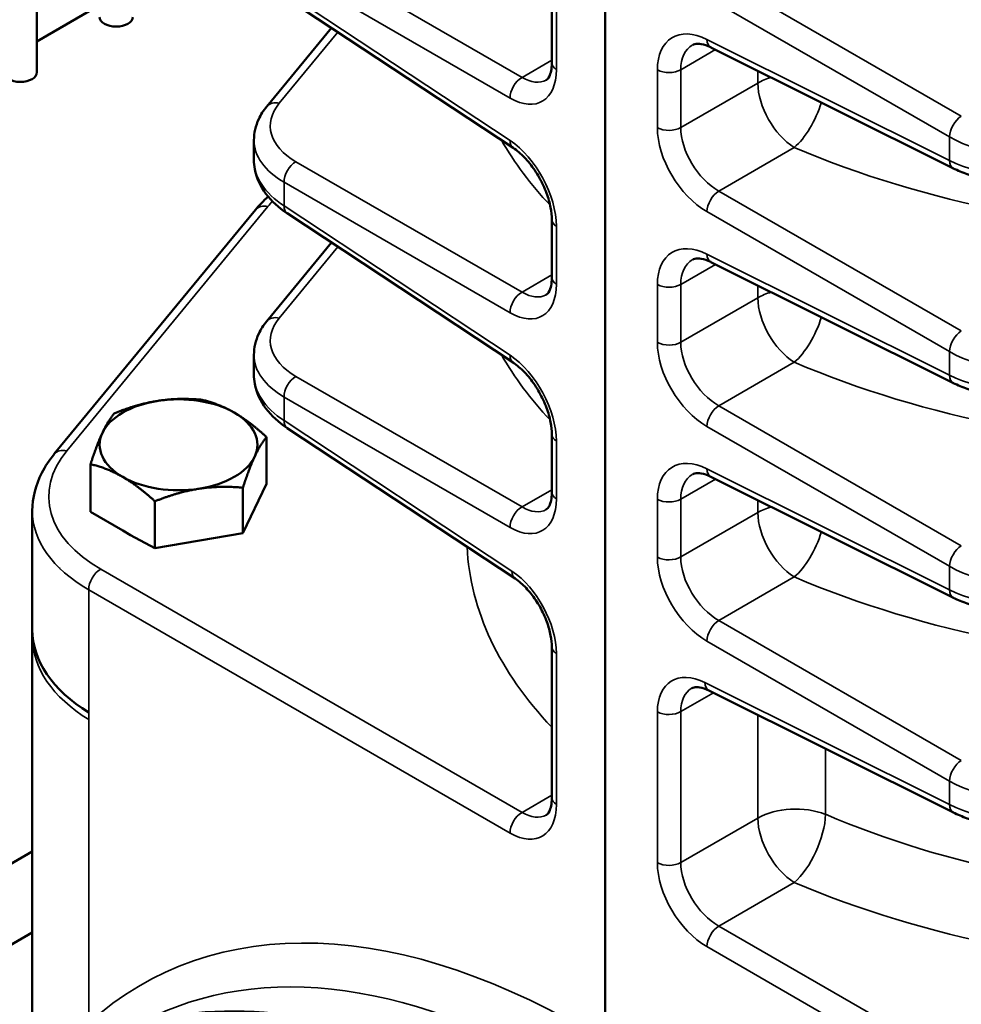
# Model space of a CAD drawing. Header units: inches. Extents: x 1 to 237, y 4 to 150.
# Tile 173 of 209: x 199.66 to 203.02, y 71.73 to 75.24. Entities that reach past the tile are written whole.
import ezdxf

# ---------------------------------------------------------------- set-up
doc = ezdxf.new("R2010")
doc.units = ezdxf.units.IN
doc.header["$LTSCALE"] = 7
doc.header["$MEASUREMENT"] = 0
doc.layers.add('Visible (ANSI)', color=7, linetype='Continuous', lineweight=50)
doc.layers.add('Visible Narrow (ANSI)', color=7, linetype='Continuous', lineweight=35)

msp = doc.modelspace()

# ---------------------------------------------------------------- linework, layer by layer
at = {"layer": 'Visible (ANSI)'}
for p, q in [((199.725, 79.7949), (199.725, 75.0487)), ((201.7499, 71.6272), (201.7499, 78.1996)), ((201.4223, 74.7791), (200.6166, 75.3117)), ((199.725, 75.1592), (199.9484, 75.2882)), ((201.5601, 75.0826), (201.5601, 75.2887)), ((200.7748, 75.2071), (200.5442, 74.9269)), ((202.991, 74.7063), (202.1269, 75.1378)), ((200.4983, 74.7366), (200.4983, 74.8077)), ((200.5036, 74.5585), (199.7872, 73.6881)), ((201.4223, 74.0137), (200.6166, 74.5462)), ((201.5601, 74.3172), (201.5601, 74.5233)), ((200.7748, 74.4416), (200.5442, 74.1614)), ((202.991, 73.9408), (202.1269, 74.3724)), ((200.4983, 73.9712), (200.4983, 74.0422)), ((200.5431, 73.5819), (200.5431, 73.7489)), ((201.4289, 73.2439), (200.6166, 73.7807)), ((201.5601, 73.5517), (201.5601, 73.7578)), ((199.9162, 73.4815), (199.9162, 73.6519)), ((200.5431, 73.5819), (200.4591, 73.4056)), ((202.991, 73.1754), (202.1269, 73.6069)), ((200.4591, 73.4056), (200.4591, 73.5679)), ((200.1457, 73.3525), (200.1457, 73.5195)), ((199.7086, 73.0617), (199.7086, 73.4857)), ((200.031, 73.4152), (199.9162, 73.4815)), ((200.0589, 73.3991), (200.031, 73.4152)), ((200.1457, 73.3525), (200.0589, 73.3991)), ((200.4591, 73.4056), (200.1457, 73.3525)), ((199.8074, 73.2798), (199.8073, 73.2797)), ((199.7087, 73.0363), (199.7087, 73.0536)), ((199.7087, 71.4854), (199.7087, 73.0363)), ((201.5601, 72.4625), (201.5601, 73.0002)), ((202.991, 72.4099), (202.1199, 72.8449)), ((199.7087, 72.271), (198.6424, 71.6553)), ((199.7087, 71.9823), (198.6424, 71.3667))]:
    msp.add_line(p, q, dxfattribs=at)
for centre, major_axis, ratio, start_param, end_param in [((200.0075, 75.2458), (0.0591, 0), 0.57735, 3.141593, 6.283185), ((199.6659, 75.0487), (0.0591, 0), 0.57735, 3.141593, 6.283185), ((201.4554, 74.8292), (-0.0331, -0.0501), 0.576647, 0, 0.006706), ((200.8983, 74.7298), (0.4, -0.0106), 0.594218, 3.157337, 3.157518), ((200.55, 74.5204), (-0.0463, 0.0381), 0.74684, 6.281226, 6.283185), ((200.6497, 74.5963), (-0.0331, -0.0501), 0.576647, 6.277832, 6.283185), ((201.6201, 74.5233), (-0.06, 0), 0.57735, 6.277055, 6.283185), ((201.4554, 74.0637), (-0.0331, -0.0501), 0.576647, 0, 0.006709), ((200.8983, 73.9643), (0.4, -0.0106), 0.594218, 3.157337, 3.157526), ((200.2297, 73.7209), (-0.281, 0), 0.57735, 3.926991, 4.974188), ((200.2297, 73.7209), (-0.281, 0), 0.57735, 4.974188, 6.021386), ((200.2297, 73.7209), (0.281, 0), 0.57735, 6.021386, 7.068583), ((200.2297, 73.7209), (-0.281, 0), 0.57735, 6.021386, 7.068583), ((200.6497, 73.8308), (-0.0331, -0.0501), 0.576647, 6.277832, 6.283185), ((201.6201, 73.7578), (-0.06, 0), 0.57735, 6.277053, 6.283185), ((200.2297, 73.7209), (0.281, 0), 0.57735, 4.974188, 6.021386), ((200.2297, 73.7209), (0.281, 0), 0.57735, 3.926991, 4.974188), ((199.7355, 73.027), (4.2471, 5.2573), 0.01524, 1.535, 1.53502), ((201.462, 73.2939), (-0.0331, -0.0501), 0.576647, 0, 0.006711), ((200.4586, 73.0617), (-0.75, 0), 0.57735, 0, 0.750492), ((201.6201, 73.0002), (-0.06, 0), 0.57735, 6.277051, 6.283185), ((201.4805, 68.6376), (1.6779, -2.9062), 0.57735, 6.25849, 9.449473)]:
    msp.add_ellipse(centre, major_axis=major_axis, ratio=ratio, start_param=start_param, end_param=end_param, dxfattribs=at)
for points, knots in [([(202.1264, 75.1381), (202.1141, 75.1442), (202.1023, 75.1479), (202.0831, 75.1511), (202.0755, 75.1508), (202.0664, 75.1488), (202.0636, 75.1477), (202.0608, 75.1461)], [0.0029069, 0.0029069, 0.0029069, 0.0029069, 0.1484028, 0.1484028, 0.2929041, 0.2929041, 0.391768, 0.391768, 0.391768, 0.391768]), ([(201.54, 75.0212), (201.5436, 75.0232), (201.5471, 75.0263), (201.5535, 75.0393), (201.5557, 75.0457), (201.559, 75.0616), (201.56, 75.0711), (201.5601, 75.0816)], [0, 0, 0, 0, 0.1934153, 0.1934153, 0.300875, 0.300875, 0.4112947, 0.4112947, 0.4112947, 0.4112947]), ([(200.4986, 74.8072), (200.4986, 74.8325), (200.5046, 74.8584), (200.523, 74.8978), (200.5325, 74.9127), (200.5439, 74.9266)], [0, 0, 0, 0, 0.2695416, 0.2695416, 0.4478436, 0.4478436, 0.4478436, 0.4478436]), ([(201.5601, 74.5235), (201.5601, 74.5366), (201.5586, 74.5516), (201.5524, 74.5835), (201.5475, 74.6008), (201.5343, 74.6368), (201.5255, 74.6558), (201.5052, 74.6915), (201.4937, 74.7085), (201.4692, 74.7389), (201.4559, 74.7526), (201.436, 74.7695), (201.4292, 74.7747), (201.4226, 74.779)], [0, 0, 0, 0, 0.1374802, 0.1374802, 0.2812885, 0.2812885, 0.4380913, 0.4380913, 0.5936436, 0.5936436, 0.7506909, 0.7506909, 0.833591, 0.833591, 0.833591, 0.833591]), ([(200.616, 74.5466), (200.5862, 74.5664), (200.5608, 74.5897), (200.5215, 74.6421), (200.5073, 74.6723), (200.4994, 74.7144), (200.4983, 74.7256), (200.4983, 74.7366)], [0.0015436, 0.0015436, 0.0015436, 0.0015436, 0.3182542, 0.3182542, 0.641081, 0.641081, 0.7544217, 0.7544217, 0.7544217, 0.7544217]), ([(203.4096, 74.6767), (203.3708, 74.6658), (203.3286, 74.6587), (203.244, 74.6525), (203.2003, 74.6534), (203.1173, 74.6634), (203.077, 74.6727), (203.0232, 74.6916), (203.0065, 74.6986), (202.9908, 74.7064)], [0, 0, 0, 0, 0.322857, 0.322857, 0.648087, 0.648087, 0.97265, 0.97265, 1.128243, 1.128243, 1.128243, 1.128243]), ([(202.1264, 74.3726), (202.1141, 74.3787), (202.1023, 74.3824), (202.0831, 74.3857), (202.0755, 74.3853), (202.0664, 74.3833), (202.0636, 74.3822), (202.0608, 74.3806)], [0.0028837, 0.0028837, 0.0028837, 0.0028837, 0.1484095, 0.1484095, 0.2929125, 0.2929125, 0.3917655, 0.3917655, 0.3917655, 0.3917655]), ([(201.54, 74.2557), (201.5436, 74.2577), (201.5471, 74.2608), (201.5535, 74.2738), (201.5557, 74.2803), (201.559, 74.2962), (201.56, 74.3057), (201.5601, 74.3162)], [0, 0, 0, 0, 0.193413, 0.193413, 0.3008731, 0.3008731, 0.4113092, 0.4113092, 0.4113092, 0.4113092]), ([(200.4986, 74.0417), (200.4986, 74.0671), (200.5046, 74.0929), (200.523, 74.1323), (200.5325, 74.1472), (200.5439, 74.1611)], [0, 0, 0, 0, 0.2695261, 0.2695261, 0.4478461, 0.4478461, 0.4478461, 0.4478461]), ([(201.5601, 73.758), (201.5601, 73.7711), (201.5586, 73.7861), (201.5524, 73.818), (201.5475, 73.8354), (201.5343, 73.8713), (201.5254, 73.8904), (201.5052, 73.926), (201.4937, 73.9431), (201.4692, 73.9735), (201.4559, 73.9872), (201.436, 74.004), (201.4292, 74.0092), (201.4226, 74.0136)], [0, 0, 0, 0, 0.1374903, 0.1374903, 0.2813076, 0.2813076, 0.4381115, 0.4381115, 0.5936577, 0.5936577, 0.7507017, 0.7507017, 0.8335911, 0.8335911, 0.8335911, 0.8335911]), ([(200.616, 73.7811), (200.5862, 73.8009), (200.5608, 73.8242), (200.5215, 73.8767), (200.5073, 73.9068), (200.4994, 73.949), (200.4983, 73.9601), (200.4983, 73.9711)], [0.0015199, 0.0015199, 0.0015199, 0.0015199, 0.3182609, 0.3182609, 0.6410946, 0.6410946, 0.7544146, 0.7544146, 0.7544146, 0.7544146]), ([(203.4096, 73.9113), (203.3708, 73.9004), (203.3286, 73.8933), (203.244, 73.8871), (203.2003, 73.8879), (203.1173, 73.898), (203.077, 73.9072), (203.0232, 73.9261), (203.0065, 73.9331), (202.9908, 73.941)], [0, 0, 0, 0, 0.322862, 0.322862, 0.648096, 0.648096, 0.972654, 0.972654, 1.128245, 1.128245, 1.128245, 1.128245]), ([(199.7086, 73.4857), (199.7086, 73.5314), (199.7206, 73.5781), (199.7546, 73.6441), (199.7695, 73.6665), (199.787, 73.6877)], [0, 0, 0, 0, 0.5380555, 0.5380555, 0.8291057, 0.8291057, 0.8291057, 0.8291057]), ([(202.1264, 73.6072), (202.1141, 73.6132), (202.1023, 73.617), (202.0831, 73.6202), (202.0755, 73.6198), (202.0664, 73.6178), (202.0636, 73.6167), (202.0608, 73.6151)], [0.0028549, 0.0028549, 0.0028549, 0.0028549, 0.1484177, 0.1484177, 0.2929226, 0.2929226, 0.3917626, 0.3917626, 0.3917626, 0.3917626]), ([(201.54, 73.4902), (201.5436, 73.4923), (201.5471, 73.4953), (201.5535, 73.5084), (201.5557, 73.5148), (201.559, 73.5307), (201.56, 73.5402), (201.5601, 73.5507)], [0, 0, 0, 0, 0.1934102, 0.1934102, 0.3008708, 0.3008708, 0.4113274, 0.4113274, 0.4113274, 0.4113274]), ([(201.5601, 73.0004), (201.5601, 73.0127), (201.5587, 73.0268), (201.5529, 73.0569), (201.5484, 73.0732), (201.536, 73.1072), (201.5276, 73.1253), (201.5086, 73.1592), (201.4977, 73.1754), (201.4745, 73.2044), (201.462, 73.2175), (201.4427, 73.2341), (201.4358, 73.2394), (201.4291, 73.2438)], [0, 0, 0, 0, 0.1297711, 0.1297711, 0.265641, 0.265641, 0.4142328, 0.4142328, 0.5618274, 0.5618274, 0.7109759, 0.7109759, 0.7948309, 0.7948309, 0.7948309, 0.7948309]), ([(203.4096, 73.1458), (203.3708, 73.1349), (203.3286, 73.1278), (203.244, 73.1216), (203.2003, 73.1225), (203.1173, 73.1325), (203.077, 73.1417), (203.0232, 73.1607), (203.0065, 73.1677), (202.9908, 73.1755)], [0, 0, 0, 0, 0.322868, 0.322868, 0.648106, 0.648106, 0.972658, 0.972658, 1.128247, 1.128247, 1.128247, 1.128247]), ([(202.1193, 72.8452), (202.1078, 72.8509), (202.0968, 72.8544), (202.079, 72.8574), (202.072, 72.8571), (202.0637, 72.8554), (202.0611, 72.8544), (202.0586, 72.8529)], [0.0028275, 0.0028275, 0.0028275, 0.0028275, 0.1405426, 0.1405426, 0.2769789, 0.2769789, 0.3736252, 0.3736252, 0.3736252, 0.3736252]), ([(201.54, 72.401), (201.5436, 72.403), (201.5471, 72.4061), (201.5535, 72.4191), (201.5557, 72.4256), (201.559, 72.4415), (201.56, 72.451), (201.5601, 72.4615)], [0, 0, 0, 0, 0.1934047, 0.1934047, 0.3008663, 0.3008663, 0.4113634, 0.4113634, 0.4113634, 0.4113634]), ([(203.4096, 72.3803), (203.37, 72.3692), (203.3271, 72.362), (203.2415, 72.356), (203.1978, 72.3572), (203.1156, 72.3676), (203.0761, 72.3767), (203.023, 72.3953), (203.0064, 72.4022), (202.9908, 72.41)], [0, 0, 0, 0, 0.328909, 0.328909, 0.654818, 0.654818, 0.973733, 0.973733, 1.128229, 1.128229, 1.128229, 1.128229])]:
    msp.add_open_spline(points, degree=3, knots=knots, dxfattribs=at)
msp.add_open_spline([(200.5037, 74.5586), (200.5172, 74.575), (200.5323, 74.5909), (200.5489, 74.606)], degree=3, dxfattribs=at)
for points in [[(200.0002, 73.8329), (200.0842, 73.8664), (200.1569, 73.8776)], [(200.1569, 73.8776), (200.2297, 73.8889), (200.3136, 73.8814)], [(200.3136, 73.8814), (200.3751, 73.8664), (200.4284, 73.8356)], [(199.9582, 73.7629), (199.9777, 73.8049), (200.0002, 73.8329)], [(200.4284, 73.8356), (200.4816, 73.8049), (200.5431, 73.7489)], [(199.9162, 73.6519), (199.9387, 73.7209), (199.9582, 73.7629)], [(200.5431, 73.7489), (200.5206, 73.7209), (200.5011, 73.6789)], [(200.5011, 73.6789), (200.4816, 73.6369), (200.4591, 73.5679)], [(200.031, 73.6062), (199.9777, 73.6369), (199.9162, 73.6519)], [(200.1457, 73.5195), (200.0842, 73.5754), (200.031, 73.6062)], [(200.3024, 73.5642), (200.2297, 73.5529), (200.1457, 73.5195)], [(200.4591, 73.5679), (200.3751, 73.5754), (200.3024, 73.5642)]]:
    msp.add_rational_spline(points, [1, 1.0379548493, 1], degree=2, dxfattribs=at)
at = {"layer": 'Visible Narrow (ANSI)'}
for p, q in [((201.4539, 75.0304), (200.6482, 75.4956)), ((200.6058, 75.4221), (201.4115, 74.9569)), ((203.0193, 74.8921), (202.1552, 75.391)), ((201.4115, 74.8056), (200.6058, 75.3381)), ((202.1128, 75.3175), (202.9769, 74.8187)), ((201.5762, 75.059), (201.5762, 75.2651)), ((200.5887, 74.9382), (200.7976, 75.192)), ((202.9769, 74.7346), (202.1128, 75.1662)), ((202.0196, 75.0581), (202.1434, 75.1296)), ((201.5601, 75.0917), (201.4539, 75.0304)), ((201.9362, 75.0572), (201.9362, 74.8511)), ((202.0196, 74.852), (202.0196, 75.0581)), ((202.2943, 75.0542), (202.2943, 75.0106)), ((202.2943, 75.0106), (202.0196, 74.852)), ((200.5654, 74.9389), (200.5653, 74.9388)), ((202.9769, 74.8187), (202.9769, 74.7346)), ((202.1552, 74.6255), (202.424, 74.7807)), ((202.9771, 74.7312), (202.9771, 74.7312)), ((201.4539, 74.2649), (200.6482, 74.7301)), ((200.6058, 74.6567), (201.4115, 74.1915)), ((200.6058, 74.5726), (200.6058, 74.6567)), ((203.0193, 74.1266), (202.1552, 74.6255)), ((199.8317, 73.6993), (200.5485, 74.5702)), ((201.4115, 74.0401), (200.6058, 74.5726)), ((202.1128, 74.5521), (202.9769, 74.0532)), ((201.5762, 74.2935), (201.5762, 74.4996)), ((200.5887, 74.1727), (200.7976, 74.4266)), ((202.9769, 73.9692), (202.1128, 74.4007)), ((202.0196, 74.2926), (202.1434, 74.3641)), ((201.5601, 74.3262), (201.4539, 74.2649)), ((201.9362, 74.2918), (201.9362, 74.0857)), ((202.0196, 74.0865), (202.0196, 74.2926)), ((202.2943, 74.2888), (202.2943, 74.2451)), ((202.2943, 74.2451), (202.0196, 74.0865)), ((200.5654, 74.1734), (200.5653, 74.1733)), ((202.9769, 74.0532), (202.9769, 73.9692)), ((202.1552, 73.86), (202.424, 74.0152)), ((201.4539, 73.4994), (200.6482, 73.9646)), ((202.9771, 73.9658), (202.9771, 73.9658)), ((200.6058, 73.8912), (201.4115, 73.426)), ((200.6058, 73.8072), (200.6058, 73.8912)), ((203.0193, 73.3612), (202.1552, 73.86)), ((201.4181, 73.2703), (200.6058, 73.8072)), ((202.1128, 73.7866), (202.9769, 73.2877)), ((201.5762, 73.5281), (201.5762, 73.7342)), ((199.8084, 73.7001), (199.8083, 73.6999)), ((202.9769, 73.2037), (202.1128, 73.6352)), ((199.7788, 73.6064), (199.7788, 73.6064)), ((202.0196, 73.5271), (202.1434, 73.5986)), ((201.5601, 73.5607), (201.4539, 73.4994)), ((201.9362, 73.5263), (201.9362, 73.3202)), ((202.0196, 73.321), (202.0196, 73.5271)), ((202.2943, 73.5233), (202.2943, 73.4796)), ((202.2943, 73.4796), (202.0196, 73.321)), ((199.7788, 73.4652), (199.7788, 73.4651)), ((199.7788, 73.3101), (199.7788, 73.3099)), ((199.8054, 73.2816), (199.8054, 73.2817)), ((201.4539, 72.4102), (199.9525, 73.2771)), ((202.9769, 73.2877), (202.9769, 73.2037)), ((202.1552, 73.0946), (202.424, 73.2497)), ((199.9101, 72.7664), (199.9101, 73.2036)), ((199.9101, 73.2036), (201.4115, 72.3368)), ((202.9771, 73.2003), (202.9771, 73.2003)), ((203.0193, 72.5957), (202.1552, 73.0946)), ((202.1128, 73.0211), (202.9769, 72.5223)), ((201.5762, 72.4388), (201.5762, 72.9766)), ((202.9769, 72.4382), (202.1057, 72.8733)), ((202.0196, 72.7695), (202.1361, 72.8368)), ((199.9101, 72.7664), (199.9102, 72.7663)), ((199.9102, 72.741), (199.9102, 72.7663)), ((201.9362, 72.7687), (201.9362, 72.231)), ((202.0196, 72.2318), (202.0196, 72.7695)), ((199.9102, 71.6593), (199.9102, 72.741)), ((202.2943, 72.7578), (202.2943, 72.3904)), ((202.5355, 72.4035), (202.5355, 72.6373)), ((202.9769, 72.5223), (202.9769, 72.4382)), ((201.5601, 72.4715), (201.4539, 72.4102)), ((202.9771, 72.4348), (202.9771, 72.4348)), ((202.2943, 72.3904), (202.0196, 72.2318)), ((202.1552, 72.0053), (202.424, 72.1605)), ((203.7654, 71.0757), (202.1552, 72.0053)), ((202.1128, 71.9319), (203.723, 71.0023))]:
    msp.add_line(p, q, dxfattribs=at)
for centre, major_axis, ratio, start_param, end_param in [((202.1192, 74.9587), (0.1318, -0.2126), 0.597134, 2.372386, 3.908276), ((202.1537, 75.1915), (-0.0268, -0.0537), 0.576647, 5.463532, 6.283185), ((202.1601, 74.9841), (-0.1018, 0.1605), 0.603211, 6.258061, 7.043418), ((201.6201, 75.0826), (-0.06, 0), 0.57735, 0, 0.750492), ((201.4056, 75.1646), (-0.1187, 0.2201), 0.556861, 2.407377, 3.943267), ((201.9772, 75.0826), (0.06, 0), 0.57735, 3.961897, 5.497787), ((201.4554, 74.9806), (0.03, 0.052), 0.616921, 0.786007, 2.355586), ((201.4495, 75.1882), (0.0887, -0.1681), 0.550266, 5.553637, 6.303059), ((202.4287, 74.933), (-0.19, 0), 0.57735, 5.18759, 5.497787), ((202.4287, 74.933), (-0.095, 0.1645), 0.57735, 0.785398, 2.321288), ((200.5902, 74.8884), (-0.0463, 0.0381), 0.74684, 5.290746, 6.281245), ((202.4287, 74.933), (-0.0746, -0.1748), 0.439272, 0.72711, 1.802576), ((200.8969, 74.8643), (0.34, 0.0099), 0.556861, 2.688984, 3.875808), ((203.0178, 74.844), (0.03, 0.052), 0.536374, 0.786007, 2.355586), ((201.9772, 74.8765), (0.06, 0), 0.57735, 3.961897, 5.497787), ((202.1192, 74.7526), (0.1318, -0.2126), 0.597134, 3.908276, 5.444165), ((202.1601, 74.778), (-0.1018, 0.1605), 0.603211, 0.760232, 2.296122), ((200.8983, 74.8145), (-0.4, -0.01), 0.559973, 6.271378, 7.019695), ((203.9467, 75.3081), (-2.6896, -0.0786), 0.556861, 0.288382, 0.458305), ((201.4554, 74.8292), (-0.0331, -0.0501), 0.576647, 5.53326, 6.283185), ((201.4056, 74.6053), (-0.1187, 0.2201), 0.556861, 3.943267, 5.479157), ((203.2497, 74.9879), (0.4, -0.0106), 0.594218, 3.977642, 5.164465), ((200.8983, 74.7298), (0.4, -0.0106), 0.594218, 3.002034, 3.00264), ((201.4554, 74.8292), (0.0331, 0.0501), 0.576647, 3.795669, 3.795962), ((203.9373, 76.079), (2.6895, -0.0843), 0.597134, 4.133613, 4.752788), ((200.8983, 74.7298), (0.4, -0.0106), 0.594218, 3.157518, 3.907828), ((203.0178, 74.76), (-0.0268, -0.0537), 0.576647, 5.463532, 6.276449), ((203.2497, 74.9032), (-0.4, -0.01), 0.559973, 0.806323, 1.993147), ((200.6497, 74.6803), (0.03, 0.052), 0.616921, 0.786007, 2.355586), ((200.8969, 74.6817), (-0.3399, 0.0107), 0.597134, 0.001838, 0.002105), ((202.1537, 74.5774), (0.03, 0.052), 0.536374, 0.786007, 2.355586), ((200.55, 74.5204), (-0.0463, 0.0381), 0.74684, 5.290746, 6.281226), ((201.1738, 74.4204), (0.6899, 0.0202), 0.556861, 2.63646, 2.688984), ((200.6497, 74.5963), (-0.0331, -0.0501), 0.576647, 5.53326, 6.277832), ((201.6201, 74.5233), (-0.06, 0), 0.57735, 0, 0.750492), ((201.6201, 74.5233), (0.06, 0), 0.57735, 2.487224, 2.487422), ((202.1192, 74.1933), (0.1318, -0.2126), 0.597134, 2.372386, 3.908276), ((202.1601, 74.2186), (-0.1018, 0.1605), 0.603211, 6.258053, 7.043418), ((202.1537, 74.426), (-0.0268, -0.0537), 0.576647, 5.463532, 6.283185), ((201.6201, 74.3172), (-0.06, 0), 0.57735, 0, 0.750492), ((201.4056, 74.3992), (-0.1187, 0.2201), 0.556861, 2.407377, 3.943267), ((201.9772, 74.3171), (0.06, 0), 0.57735, 3.961897, 5.497787), ((201.4554, 74.2151), (0.03, 0.052), 0.616921, 0.786007, 2.355586), ((201.4495, 74.4228), (0.0887, -0.1681), 0.550266, 5.553637, 6.303065), ((202.4287, 74.1675), (-0.19, 0), 0.57735, 5.18759, 5.497787), ((202.4287, 74.1675), (-0.095, 0.1645), 0.57735, 0.785398, 2.321288), ((200.8969, 74.0989), (0.34, 0.0099), 0.556861, 2.688984, 3.875808), ((200.5902, 74.1229), (-0.0463, 0.0381), 0.74684, 5.290746, 6.281238), ((202.4287, 74.1675), (-0.0746, -0.1748), 0.439272, 0.72711, 1.802576), ((203.0178, 74.0785), (0.03, 0.052), 0.536374, 0.786007, 2.355586), ((201.9772, 74.111), (0.06, 0), 0.57735, 3.961897, 5.497787), ((202.1192, 73.9872), (0.1318, -0.2126), 0.597134, 3.908276, 5.444165), ((202.1601, 74.0125), (-0.1018, 0.1605), 0.603211, 0.760232, 2.296122), ((200.8983, 74.049), (-0.4, -0.01), 0.559973, 6.271379, 7.019695), ((203.9467, 74.5427), (-2.6896, -0.0786), 0.556861, 0.288382, 0.458305), ((201.4554, 74.0637), (-0.0331, -0.0501), 0.576647, 5.53326, 6.283185), ((201.4056, 73.8398), (-0.1187, 0.2201), 0.556861, 3.943267, 5.479157), ((203.2497, 74.2224), (0.4, -0.0106), 0.594218, 3.977642, 5.164465), ((200.8983, 73.9643), (0.4, -0.0106), 0.594218, 3.002041, 3.00264), ((201.4554, 74.0637), (0.0331, 0.0501), 0.576647, 3.79567, 3.795962), ((203.9373, 75.3135), (2.6895, -0.0843), 0.597134, 4.133613, 4.752788), ((200.8983, 73.9643), (0.4, -0.0106), 0.594218, 3.157526, 3.907828), ((200.6497, 73.9148), (0.03, 0.052), 0.616921, 0.786007, 2.355586), ((203.0178, 73.9945), (-0.0268, -0.0537), 0.576647, 5.463532, 6.276448), ((203.2497, 74.1377), (-0.4, -0.01), 0.559973, 0.806323, 1.993147), ((200.8969, 73.9162), (-0.3399, 0.0107), 0.597134, 0.001839, 0.002105), ((202.1537, 73.8119), (0.03, 0.052), 0.536374, 0.786007, 2.355586), ((200.6497, 73.8308), (-0.0331, -0.0501), 0.576647, 5.53326, 6.277832), ((201.6201, 73.7578), (-0.06, 0), 0.57735, 0, 0.750492), ((201.6201, 73.7578), (0.06, 0), 0.57735, 2.487224, 2.487422), ((200.4571, 73.5495), (0.6899, 0.0202), 0.556861, 2.688984, 3.875808), ((199.8332, 73.6495), (-0.0463, 0.0381), 0.74684, 5.290746, 6.281237), ((202.1192, 73.4278), (0.1318, -0.2126), 0.597134, 2.372386, 3.908276), ((202.1601, 73.4531), (-0.1018, 0.1605), 0.603211, 6.258044, 7.043418), ((202.1537, 73.6606), (-0.0268, -0.0537), 0.576647, 5.463532, 6.283185), ((201.6201, 73.5517), (-0.06, 0), 0.57735, 0, 0.750492), ((201.4056, 73.6337), (-0.1187, 0.2201), 0.556861, 2.407377, 3.943267), ((201.9772, 73.5516), (0.06, 0), 0.57735, 3.961897, 5.497787), ((200.4586, 73.4997), (-0.7499, -0.0202), 0.558522, 6.268275, 7.018618), ((201.4554, 73.4496), (0.03, 0.052), 0.616921, 0.786007, 2.355586), ((201.4495, 73.6573), (0.0887, -0.1681), 0.550266, 5.553637, 6.303072), ((202.4287, 73.4021), (-0.19, 0), 0.57735, 5.18759, 5.497787), ((202.4287, 73.4021), (-0.095, 0.1645), 0.57735, 0.785398, 2.321288), ((200.2297, 73.53), (-0.281, 0), 0.57735, 0.780105, 0.785398), ((200.2297, 73.53), (-0.281, 0), 0.57735, 0.785398, 0.790692), ((202.4287, 73.4021), (-0.0746, -0.1748), 0.439272, 0.72711, 1.802576), ((203.9467, 73.4534), (-2.6896, -0.0786), 0.556861, 0.011873, 0.463272), ((203.0178, 73.3131), (0.03, 0.052), 0.536374, 0.786007, 2.355586), ((201.9772, 73.3455), (0.06, 0), 0.57735, 3.961897, 5.497787), ((202.1192, 73.2217), (0.1318, -0.2126), 0.597134, 3.908276, 5.444165), ((202.1601, 73.247), (-0.1018, 0.1605), 0.603211, 0.760232, 2.296122), ((199.9539, 73.2273), (0.03, 0.052), 0.616921, 0.786007, 2.355586), ((201.462, 73.2939), (-0.0331, -0.0501), 0.576647, 5.53326, 6.283185), ((201.4124, 73.078), (-0.1139, 0.2113), 0.556861, 3.943267, 5.479157), ((203.2497, 73.457), (0.4, -0.0106), 0.594218, 3.977642, 5.164465), ((201.462, 73.2939), (0.0331, 0.0501), 0.576647, 3.792214, 3.792514), ((203.9373, 74.5481), (2.6895, -0.0843), 0.597134, 4.133613, 4.752788), ((203.0178, 73.229), (-0.0268, -0.0537), 0.576647, 5.463532, 6.276445), ((203.2497, 73.3723), (-0.4, -0.01), 0.559973, 0.806323, 1.993147), ((202.1537, 73.0465), (0.03, 0.052), 0.536374, 0.786007, 2.355586), ((200.4587, 73.0363), (-0.75, 0), 0.57735, 0, 0.750492), ((201.6201, 73.0002), (0.06, 0), 0.57735, 2.49069, 2.490896), ((201.6201, 73.0002), (-0.06, 0), 0.57735, 0, 0.750492), ((202.1119, 72.6742), (0.1265, -0.204), 0.597134, 2.372386, 3.908276), ((202.1467, 72.8986), (-0.0268, -0.0537), 0.576647, 5.463532, 6.283185), ((202.1528, 72.6995), (-0.0966, 0.152), 0.603546, 6.257666, 7.043051), ((201.9772, 72.794), (0.06, 0), 0.57735, 3.961897, 5.497787), ((203.0178, 72.5476), (0.03, 0.052), 0.536374, 0.786007, 2.355586), ((203.2497, 72.6915), (0.4, -0.0106), 0.594218, 3.977642, 5.164465), ((201.6201, 72.4625), (-0.06, 0), 0.57735, 0, 0.750492), ((201.4056, 72.5445), (-0.1187, 0.2201), 0.556861, 2.407377, 3.943267), ((202.4287, 72.3128), (-0.19, 0), 0.57735, 4.114898, 5.497787), ((203.0178, 72.4636), (-0.0268, -0.0537), 0.576647, 5.463532, 6.276443), ((203.2497, 72.6068), (-0.4, -0.01), 0.559973, 0.806323, 1.993147), ((201.4554, 72.3604), (0.03, 0.052), 0.616921, 0.786007, 2.355586), ((201.4495, 72.5681), (0.0887, -0.1681), 0.550266, 5.553637, 6.303085), ((202.4287, 72.3128), (-0.095, 0.1645), 0.57735, 0.785398, 2.321288), ((202.4287, 72.3128), (-0.0746, -0.1748), 0.439272, 0.72711, 2.291387), ((203.942, 73.6112), (-2.4995, 0.0845), 0.598605, 0.993548, 1.612723), ((201.9772, 72.2563), (0.06, 0), 0.57735, 3.961897, 5.497787), ((202.1192, 72.1325), (0.1318, -0.2126), 0.597134, 3.908276, 5.444165), ((202.1601, 72.1578), (-0.1018, 0.1605), 0.603211, 0.760232, 2.296122), ((203.9373, 73.4588), (2.6895, -0.0843), 0.597134, 4.133613, 4.752788), ((201.7528, 68.7914), (1.628, -3.0202), 0.556861, 2.373692, 3.278737), ((202.1537, 71.9572), (0.03, 0.052), 0.536374, 0.786007, 2.355586), ((201.665, 68.7442), (-1.5681, 2.9162), 0.556106, 5.51461, 6.278541)]:
    msp.add_ellipse(centre, major_axis=major_axis, ratio=ratio, start_param=start_param, end_param=end_param, dxfattribs=at)

doc.saveas('drawing.dxf')
